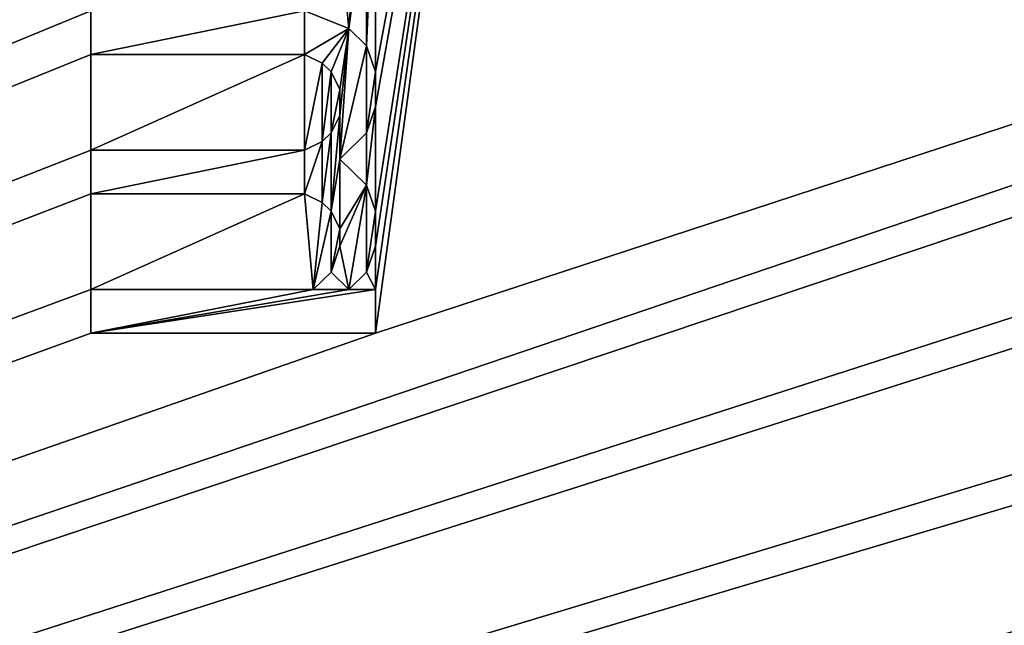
# Model space of a CAD drawing. Header units: millimetres. Extents: x -110 to 100, y -51 to 80.
# Tile 228 of 256: x -43.18 to -33.76, y 13.37 to 19.17. Entities that reach past the tile are written whole.
import ezdxf

# ---------------------------------------------------------------- set-up
doc = ezdxf.new("R2010")
doc.units = ezdxf.units.MM
doc.header["$LTSCALE"] = 128.90625
for name, color, linetype in [('486', 7, 'CONTINUOUS'), ('495', 7, 'CONTINUOUS'), ('670', 7, 'CONTINUOUS'), ('886', 7, 'CONTINUOUS'), ('887', 7, 'CONTINUOUS'), ('888', 7, 'CONTINUOUS'), ('889', 7, 'CONTINUOUS'), ('890', 7, 'CONTINUOUS'), ('891', 7, 'CONTINUOUS'), ('892', 7, 'CONTINUOUS'), ('893', 7, 'CONTINUOUS'), ('894', 7, 'CONTINUOUS'), ('895', 7, 'CONTINUOUS'), ('896', 7, 'CONTINUOUS'), ('897', 7, 'CONTINUOUS'), ('898', 7, 'CONTINUOUS'), ('899', 7, 'CONTINUOUS'), ('900', 7, 'CONTINUOUS'), ('901', 7, 'CONTINUOUS'), ('902', 7, 'CONTINUOUS'), ('903', 7, 'CONTINUOUS'), ('904', 7, 'CONTINUOUS'), ('906', 7, 'CONTINUOUS'), ('907', 7, 'CONTINUOUS'), ('908', 7, 'CONTINUOUS'), ('909', 7, 'CONTINUOUS'), ('910', 7, 'CONTINUOUS'), ('911', 7, 'CONTINUOUS'), ('912', 7, 'CONTINUOUS'), ('913', 7, 'CONTINUOUS'), ('914', 7, 'CONTINUOUS'), ('915', 7, 'CONTINUOUS'), ('916', 7, 'CONTINUOUS'), ('917', 7, 'CONTINUOUS'), ('918', 7, 'CONTINUOUS'), ('919', 7, 'CONTINUOUS'), ('920', 7, 'CONTINUOUS')]:
    doc.layers.add(name, color=color, linetype=linetype)

msp = doc.modelspace()

# ---------------------------------------------------------------- linework, layer by layer
at = {"layer": '486', "linetype": 'CONTINUOUS'}
for points in [[(-58.4202, 33.1875, 87.05), (98.5, -10, 87.05), (-58.3, 34.5, 87.05), (-58.4202, 33.1875, 87.05)], [(98.5, -10, 87.05), (44.6816, 15.9934, 87.05), (-58.3, 34.5, 87.05), (98.5, -10, 87.05)], [(40.9303, 18.5392, 87.05), (39.2804, 20.1033, 87.05), (-58.3, 34.5, 87.05), (40.9303, 18.5392, 87.05)], [(42.7337, 17.1668, 87.05), (40.9303, 18.5392, 87.05), (-58.3, 34.5, 87.05), (42.7337, 17.1668, 87.05)], [(44.6816, 15.9934, 87.05), (42.7337, 17.1668, 87.05), (-58.3, 34.5, 87.05), (44.6816, 15.9934, 87.05)], [(-58.7819, 31.9132, 87.05), (98.5, -10, 87.05), (-58.4202, 33.1875, 87.05), (-58.7819, 31.9132, 87.05)], [(-59.3721, 30.7206, 87.05), (98.5, -10, 87.05), (-58.7819, 31.9132, 87.05), (-59.3721, 30.7206, 87.05)], [(-60.1719, 29.6574, 87.05), (98.5, -10, 87.05), (-59.3721, 30.7206, 87.05), (-60.1719, 29.6574, 87.05)], [(-61.1564, 28.758, 87.05), (98.5, -10, 87.05), (-60.1719, 29.6574, 87.05), (-61.1564, 28.758, 87.05)], [(-62.2868, 28.0573, 87.05), (98.5, -10, 87.05), (-61.1564, 28.758, 87.05), (-62.2868, 28.0573, 87.05)], [(-63.5257, 27.5765, 87.05), (98.5, -10, 87.05), (-62.2868, 28.0573, 87.05), (-63.5257, 27.5765, 87.05)], [(-109.5, -10, 87.05), (98.5, -10, 87.05), (-67.4747, 27.5766, 87.05), (-109.5, -10, 87.05)], [(-67.4747, 27.5766, 87.05), (98.5, -10, 87.05), (-66.167, 27.3311, 87.05), (-67.4747, 27.5766, 87.05)], [(-64.8334, 27.331, 87.05), (98.5, -10, 87.05), (-63.5257, 27.5765, 87.05), (-64.8334, 27.331, 87.05)], [(-66.167, 27.3311, 87.05), (98.5, -10, 87.05), (-64.8334, 27.331, 87.05), (-66.167, 27.3311, 87.05)]]:
    msp.add_3dface(points, dxfattribs=at)
at = {"layer": '495', "linetype": 'CONTINUOUS'}
for points in [[(16.4993, 34.1197, 84.55), (-107.5, -7.5, 84.55), (16.4169, 34.607, 84.55), (16.4993, 34.1197, 84.55)], [(16.4169, 34.607, 84.55), (-107.5, -7.5, 84.55), (-39.7766, 16.1667, 84.55), (16.4169, 34.607, 84.55)], [(16.4169, 34.607, 84.55), (-39.7766, 16.1667, 84.55), (-38.5, 25.5, 84.55), (16.4169, 34.607, 84.55)], [(16.5, 32.5128, 84.55), (-107.5, -7.5, 84.55), (16.4993, 34.1197, 84.55), (16.5, 32.5128, 84.55)], [(16.5, 32.0142, 84.55), (-107.5, -7.5, 84.55), (16.5, 32.5128, 84.55), (16.5, 32.0142, 84.55)], [(16.5, 29.9865, 84.55), (-107.5, -7.5, 84.55), (16.5, 32.0142, 84.55), (16.5, 29.9865, 84.55)], [(16.5, 29.4879, 84.55), (-107.5, -7.5, 84.55), (16.5, 29.9865, 84.55), (16.5, 29.4879, 84.55)], [(16.5, 27.4602, 84.55), (-107.5, -7.5, 84.55), (16.5, 29.4879, 84.55), (16.5, 27.4602, 84.55)], [(-107.5, -7.5, 84.55), (-51, 25.75, 84.55), (-42.5, 28, 84.55), (-107.5, -7.5, 84.55)], [(-42.5, 25.9167, 84.55), (-107.5, -7.5, 84.55), (-42.5, 28, 84.55), (-42.5, 25.9167, 84.55)], [(-107.5, -7.5, 84.55), (16.5, 27.4602, 84.55), (16.5, 26.9616, 84.55), (-107.5, -7.5, 84.55)], [(16.5, 25.607, 84.55), (-107.5, -7.5, 84.55), (16.5, 26.9616, 84.55), (16.5, 25.607, 84.55)], [(-107.5, -7.5, 84.55), (-42.5, 25.9167, 84.55), (-42.5, 25.5, 84.55), (-107.5, -7.5, 84.55)], [(16.5, 25.1084, 84.55), (-107.5, -7.5, 84.55), (16.5, 25.607, 84.55), (16.5, 25.1084, 84.55)], [(-42.5, 24.75, 84.55), (-107.5, -7.5, 84.55), (-42.5, 25.5, 84.55), (-42.5, 24.75, 84.55)], [(-39.7766, 18.3333, 84.55), (-39.7766, 18.6667, 84.55), (-38.5, 25.5, 84.55), (-39.7766, 18.3333, 84.55)], [(-39.7766, 18.6667, 84.55), (-39.7766, 20.9167, 84.55), (-38.5, 25.5, 84.55), (-39.7766, 18.6667, 84.55)], [(-39.7766, 17.3333, 84.55), (-39.7766, 18.3333, 84.55), (-38.5, 25.5, 84.55), (-39.7766, 17.3333, 84.55)], [(-39.7766, 17, 84.55), (-39.7766, 17.3333, 84.55), (-38.5, 25.5, 84.55), (-39.7766, 17, 84.55)], [(-39.7766, 16.5833, 84.55), (-39.7766, 17, 84.55), (-38.5, 25.5, 84.55), (-39.7766, 16.5833, 84.55)], [(-39.7766, 16.1667, 84.55), (-39.7766, 16.5833, 84.55), (-38.5, 25.5, 84.55), (-39.7766, 16.1667, 84.55)], [(16.5, 23.4214, 84.55), (-107.5, -7.5, 84.55), (16.5, 25.1084, 84.55), (16.5, 23.4214, 84.55)], [(-42.5, 24.25, 84.55), (-107.5, -7.5, 84.55), (-42.5, 24.75, 84.55), (-42.5, 24.25, 84.55)], [(-42.5, 22.5833, 84.55), (-107.5, -7.5, 84.55), (-42.5, 24.25, 84.55), (-42.5, 22.5833, 84.55)], [(16.5, 22.9228, 84.55), (-107.5, -7.5, 84.55), (16.5, 23.4214, 84.55), (16.5, 22.9228, 84.55)], [(20.4224, 22.2081, 84.55), (-107.5, -7.5, 84.55), (20.4224, 22.9228, 84.55), (20.4224, 22.2081, 84.55)], [(20.4224, 22.9228, 84.55), (-107.5, -7.5, 84.55), (16.5, 22.9228, 84.55), (20.4224, 22.9228, 84.55)], [(-107.5, -7.5, 84.55), (-42.5, 22.5833, 84.55), (-42.5, 22.1667, 84.55), (-107.5, -7.5, 84.55)], [(33.1282, 20.2273, 84.55), (-107.5, -7.5, 84.55), (31.8333, 22.388, 84.55), (33.1282, 20.2273, 84.55)], [(31.8333, 22.388, 84.55), (-107.5, -7.5, 84.55), (20.8213, 22.2081, 84.55), (31.8333, 22.388, 84.55)], [(20.8213, 22.2081, 84.55), (-107.5, -7.5, 84.55), (20.4224, 22.2081, 84.55), (20.8213, 22.2081, 84.55)], [(-42.5, 21.25, 84.55), (-107.5, -7.5, 84.55), (-42.5, 22.1667, 84.55), (-42.5, 21.25, 84.55)], [(-42.5, 20.75, 84.55), (-107.5, -7.5, 84.55), (-42.5, 21.25, 84.55), (-42.5, 20.75, 84.55)], [(-39.7766, 18.6667, 84.55), (-39.8617, 18.9167, 84.55), (-39.7766, 20.9167, 84.55), (-39.7766, 18.6667, 84.55)], [(-39.7766, 20.9167, 84.55), (-39.8617, 18.9167, 84.55), (-39.8617, 20.3333, 84.55), (-39.7766, 20.9167, 84.55)], [(-42.5, 19.25, 84.55), (-107.5, -7.5, 84.55), (-42.5, 20.75, 84.55), (-42.5, 19.25, 84.55)], [(-39.8617, 18.9167, 84.55), (-40.0319, 19.0833, 84.55), (-39.8617, 20.3333, 84.55), (-39.8617, 18.9167, 84.55)], [(-39.8617, 20.3333, 84.55), (-40.0319, 19.0833, 84.55), (-39.9468, 20.1667, 84.55), (-39.8617, 20.3333, 84.55)], [(34.6316, 18.1986, 84.55), (-107.5, -7.5, 84.55), (33.1282, 20.2273, 84.55), (34.6316, 18.1986, 84.55)], [(-39.9468, 20.1667, 84.55), (-40.0319, 19.0833, 84.55), (-40.117, 20, 84.55), (-39.9468, 20.1667, 84.55)], [(-40.0319, 19.0833, 84.55), (-40.4574, 19.25, 84.55), (-40.117, 20, 84.55), (-40.0319, 19.0833, 84.55)], [(-42.5, 18.8333, 84.55), (-107.5, -7.5, 84.55), (-42.5, 19.25, 84.55), (-42.5, 18.8333, 84.55)], [(-42.5, 17.9167, 84.55), (-107.5, -7.5, 84.55), (-42.5, 18.8333, 84.55), (-42.5, 17.9167, 84.55)], [(-40.4574, 17.9167, 84.55), (-42.5, 17.9167, 84.55), (-40.4574, 18.8333, 84.55), (-40.4574, 17.9167, 84.55)], [(-40.4574, 18.8333, 84.55), (-42.5, 17.9167, 84.55), (-42.5, 18.8333, 84.55), (-40.4574, 18.8333, 84.55)], [(-40.2872, 18.75, 84.55), (-40.4574, 17.9167, 84.55), (-40.4574, 18.8333, 84.55), (-40.2872, 18.75, 84.55)], [(-40.2872, 18, 84.55), (-40.4574, 17.9167, 84.55), (-40.2872, 18.75, 84.55), (-40.2872, 18, 84.55)], [(-40.2021, 18.6667, 84.55), (-40.2872, 18, 84.55), (-40.2872, 18.75, 84.55), (-40.2021, 18.6667, 84.55)], [(-40.2021, 18.0833, 84.55), (-40.2872, 18, 84.55), (-40.2021, 18.6667, 84.55), (-40.2021, 18.0833, 84.55)], [(-40.117, 18.5, 84.55), (-40.2021, 18.0833, 84.55), (-40.2021, 18.6667, 84.55), (-40.117, 18.5, 84.55)], [(-40.117, 18.25, 84.55), (-40.2021, 18.0833, 84.55), (-40.117, 18.5, 84.55), (-40.117, 18.25, 84.55)], [(-39.8617, 18.0833, 84.55), (-39.7766, 18.3333, 84.55), (-39.8617, 17.5833, 84.55), (-39.8617, 18.0833, 84.55)], [(-39.8617, 17.5833, 84.55), (-39.7766, 18.3333, 84.55), (-39.7766, 17.3333, 84.55), (-39.8617, 17.5833, 84.55)], [(36.325, 16.3305, 84.55), (-107.5, -7.5, 84.55), (34.6316, 18.1986, 84.55), (36.325, 16.3305, 84.55)], [(-40.117, 17.8333, 84.55), (-39.8617, 18.0833, 84.55), (-39.8617, 17.5833, 84.55), (-40.117, 17.8333, 84.55)], [(-42.5, 17.5, 84.55), (-107.5, -7.5, 84.55), (-42.5, 17.9167, 84.55), (-42.5, 17.5, 84.55)], [(-42.5, 16.5833, 84.55), (-107.5, -7.5, 84.55), (-42.5, 17.5, 84.55), (-42.5, 16.5833, 84.55)], [(-40.3723, 16.5833, 84.55), (-42.5, 16.5833, 84.55), (-40.4574, 17.5, 84.55), (-40.3723, 16.5833, 84.55)], [(-40.4574, 17.5, 84.55), (-42.5, 16.5833, 84.55), (-42.5, 17.5, 84.55), (-40.4574, 17.5, 84.55)], [(-40.2872, 17.4167, 84.55), (-40.3723, 16.5833, 84.55), (-40.4574, 17.5, 84.55), (-40.2872, 17.4167, 84.55)], [(-40.2021, 17.3333, 84.55), (-40.3723, 16.5833, 84.55), (-40.2872, 17.4167, 84.55), (-40.2021, 17.3333, 84.55)], [(-40.2021, 16.75, 84.55), (-40.3723, 16.5833, 84.55), (-40.2021, 17.3333, 84.55), (-40.2021, 16.75, 84.55)], [(-40.117, 17.1667, 84.55), (-40.2021, 16.75, 84.55), (-40.2021, 17.3333, 84.55), (-40.117, 17.1667, 84.55)], [(-40.117, 17, 84.55), (-40.2021, 16.75, 84.55), (-40.117, 17.1667, 84.55), (-40.117, 17, 84.55)], [(-39.8617, 16.75, 84.55), (-39.7766, 17, 84.55), (-39.7766, 16.5833, 84.55), (-39.8617, 16.75, 84.55)], [(-40.0319, 16.5833, 84.55), (-39.8617, 16.75, 84.55), (-39.7766, 16.5833, 84.55), (-40.0319, 16.5833, 84.55)], [(-107.5, -7.5, 84.55), (-42.5, 16.5833, 84.55), (-42.5, 16.1667, 84.55), (-107.5, -7.5, 84.55)], [(38.1926, 14.6365, 84.55), (-107.5, -7.5, 84.55), (36.325, 16.3305, 84.55), (38.1926, 14.6365, 84.55)], [(-39.7766, 16.1667, 84.55), (-107.5, -7.5, 84.55), (-42.5, 16.1667, 84.55), (-39.7766, 16.1667, 84.55)], [(40.2208, 13.1325, 84.55), (-107.5, -7.5, 84.55), (38.1926, 14.6365, 84.55), (40.2208, 13.1325, 84.55)]]:
    msp.add_3dface(points, dxfattribs=at)
at = {"layer": '670', "color": 7, "linetype": 'CONTINUOUS', "true_color": 0x21211a}
for points in [[(-42.5, 19.25, 83.55), (-40.4574, 19.25, 83.55), (-42.5, 18.8333, 83.55), (-42.5, 19.25, 83.55)], [(-42.5, 18.8333, 83.55), (-40.4574, 19.25, 83.55), (-40.4574, 18.8333, 83.55), (-42.5, 18.8333, 83.55)], [(-40.4574, 19.25, 83.55), (-40.0319, 19.0833, 83.55), (-40.4574, 18.8333, 83.55), (-40.4574, 19.25, 83.55)], [(-40.4574, 18.8333, 83.55), (-40.0319, 19.0833, 83.55), (-40.2872, 18.75, 83.55), (-40.4574, 18.8333, 83.55)], [(-40.2872, 18.75, 83.55), (-40.0319, 19.0833, 83.55), (-40.2021, 18.6667, 83.55), (-40.2872, 18.75, 83.55)], [(-40.2021, 18.6667, 83.55), (-40.0319, 19.0833, 83.55), (-40.117, 18.5, 83.55), (-40.2021, 18.6667, 83.55)], [(-39.8617, 18.9167, 83.55), (-40.117, 17.8333, 83.55), (-40.0319, 19.0833, 83.55), (-39.8617, 18.9167, 83.55)], [(-40.0319, 19.0833, 83.55), (-40.117, 17.8333, 83.55), (-40.117, 18.25, 83.55), (-40.0319, 19.0833, 83.55)], [(-40.117, 18.5, 83.55), (-40.0319, 19.0833, 83.55), (-40.117, 18.25, 83.55), (-40.117, 18.5, 83.55)], [(-39.8617, 18.0833, 83.55), (-40.117, 17.8333, 83.55), (-39.8617, 18.9167, 83.55), (-39.8617, 18.0833, 83.55)], [(-39.7766, 18.6667, 83.55), (-39.8617, 18.0833, 83.55), (-39.8617, 18.9167, 83.55), (-39.7766, 18.6667, 83.55)], [(-39.7766, 18.3333, 83.55), (-39.8617, 18.0833, 83.55), (-39.7766, 18.6667, 83.55), (-39.7766, 18.3333, 83.55)], [(-40.117, 18.25, 83.55), (-40.117, 17.8333, 83.55), (-40.2021, 17.3333, 83.55), (-40.117, 18.25, 83.55)], [(-40.2021, 18.0833, 83.55), (-40.117, 18.25, 83.55), (-40.2021, 17.3333, 83.55), (-40.2021, 18.0833, 83.55)], [(-40.4574, 17.9167, 83.55), (-40.2872, 18, 83.55), (-40.4574, 17.5, 83.55), (-40.4574, 17.9167, 83.55)], [(-40.4574, 17.5, 83.55), (-40.2872, 18, 83.55), (-40.2872, 17.4167, 83.55), (-40.4574, 17.5, 83.55)], [(-40.2872, 18, 83.55), (-40.2021, 18.0833, 83.55), (-40.2872, 17.4167, 83.55), (-40.2872, 18, 83.55)], [(-40.2872, 17.4167, 83.55), (-40.2021, 18.0833, 83.55), (-40.2021, 17.3333, 83.55), (-40.2872, 17.4167, 83.55)], [(-42.5, 17.9167, 83.55), (-40.4574, 17.9167, 83.55), (-42.5, 17.5, 83.55), (-42.5, 17.9167, 83.55)], [(-42.5, 17.5, 83.55), (-40.4574, 17.9167, 83.55), (-40.4574, 17.5, 83.55), (-42.5, 17.5, 83.55)], [(-40.2021, 17.3333, 83.55), (-40.117, 17.8333, 83.55), (-40.117, 17.1667, 83.55), (-40.2021, 17.3333, 83.55)], [(-40.117, 17.8333, 83.55), (-39.8617, 17.5833, 83.55), (-40.117, 17.1667, 83.55), (-40.117, 17.8333, 83.55)], [(-39.8617, 17.5833, 83.55), (-40.0319, 16.5833, 83.55), (-40.117, 17, 83.55), (-39.8617, 17.5833, 83.55)], [(-40.117, 17.1667, 83.55), (-39.8617, 17.5833, 83.55), (-40.117, 17, 83.55), (-40.117, 17.1667, 83.55)], [(-39.8617, 16.75, 83.55), (-40.0319, 16.5833, 83.55), (-39.8617, 17.5833, 83.55), (-39.8617, 16.75, 83.55)], [(-39.7766, 17.3333, 83.55), (-39.8617, 16.75, 83.55), (-39.8617, 17.5833, 83.55), (-39.7766, 17.3333, 83.55)], [(-39.7766, 17, 83.55), (-39.8617, 16.75, 83.55), (-39.7766, 17.3333, 83.55), (-39.7766, 17, 83.55)], [(-40.117, 17, 83.55), (-40.0319, 16.5833, 83.55), (-40.2021, 16.75, 83.55), (-40.117, 17, 83.55)], [(-40.2021, 16.75, 83.55), (-40.0319, 16.5833, 83.55), (-40.3723, 16.5833, 83.55), (-40.2021, 16.75, 83.55)], [(-42.5, 16.1667, 83.55), (-42.5, 16.5833, 83.55), (-40.3723, 16.5833, 83.55), (-42.5, 16.1667, 83.55)], [(-39.7766, 16.1667, 83.55), (-42.5, 16.1667, 83.55), (-39.7766, 16.5833, 83.55), (-39.7766, 16.1667, 83.55)], [(-39.7766, 16.5833, 83.55), (-42.5, 16.1667, 83.55), (-40.0319, 16.5833, 83.55), (-39.7766, 16.5833, 83.55)], [(-40.0319, 16.5833, 83.55), (-42.5, 16.1667, 83.55), (-40.3723, 16.5833, 83.55), (-40.0319, 16.5833, 83.55)]]:
    msp.add_3dface(points, dxfattribs=at)
at = {"layer": '886', "linetype": 'CONTINUOUS'}
for points in [[(-42.5, 16.5833, 84.55), (-40.3723, 16.5833, 84.55), (-42.5, 16.5833, 83.55), (-42.5, 16.5833, 84.55)], [(-42.5, 16.5833, 83.55), (-40.3723, 16.5833, 84.55), (-40.3723, 16.5833, 83.55), (-42.5, 16.5833, 83.55)]]:
    msp.add_3dface(points, dxfattribs=at)
at = {"layer": '887', "linetype": 'CONTINUOUS'}
for points in [[(-40.3723, 16.5833, 84.55), (-40.2021, 16.75, 84.55), (-40.2021, 16.75, 83.55), (-40.3723, 16.5833, 84.55)], [(-40.3723, 16.5833, 84.55), (-40.2021, 16.75, 83.55), (-40.3723, 16.5833, 83.55), (-40.3723, 16.5833, 84.55)]]:
    msp.add_3dface(points, dxfattribs=at)
at = {"layer": '888', "linetype": 'CONTINUOUS'}
for points in [[(-40.2021, 16.75, 84.55), (-40.117, 17, 84.55), (-40.117, 17, 83.55), (-40.2021, 16.75, 84.55)], [(-40.2021, 16.75, 84.55), (-40.117, 17, 83.55), (-40.2021, 16.75, 83.55), (-40.2021, 16.75, 84.55)]]:
    msp.add_3dface(points, dxfattribs=at)
at = {"layer": '889', "linetype": 'CONTINUOUS'}
for points in [[(-40.117, 17, 84.55), (-40.117, 17.1667, 84.55), (-40.117, 17.1667, 83.55), (-40.117, 17, 84.55)], [(-40.117, 17, 84.55), (-40.117, 17.1667, 83.55), (-40.117, 17, 83.55), (-40.117, 17, 84.55)]]:
    msp.add_3dface(points, dxfattribs=at)
at = {"layer": '890', "linetype": 'CONTINUOUS'}
for points in [[(-40.117, 17.1667, 84.55), (-40.2021, 17.3333, 84.55), (-40.2021, 17.3333, 83.55), (-40.117, 17.1667, 84.55)], [(-40.117, 17.1667, 84.55), (-40.2021, 17.3333, 83.55), (-40.117, 17.1667, 83.55), (-40.117, 17.1667, 84.55)]]:
    msp.add_3dface(points, dxfattribs=at)
at = {"layer": '891', "linetype": 'CONTINUOUS'}
for points in [[(-40.2021, 17.3333, 84.55), (-40.2872, 17.4167, 84.55), (-40.2872, 17.4167, 83.55), (-40.2021, 17.3333, 84.55)], [(-40.2021, 17.3333, 84.55), (-40.2872, 17.4167, 83.55), (-40.2021, 17.3333, 83.55), (-40.2021, 17.3333, 84.55)]]:
    msp.add_3dface(points, dxfattribs=at)
at = {"layer": '892', "linetype": 'CONTINUOUS'}
for points in [[(-40.2872, 17.4167, 84.55), (-40.4574, 17.5, 84.55), (-40.4574, 17.5, 83.55), (-40.2872, 17.4167, 84.55)], [(-40.2872, 17.4167, 84.55), (-40.4574, 17.5, 83.55), (-40.2872, 17.4167, 83.55), (-40.2872, 17.4167, 84.55)]]:
    msp.add_3dface(points, dxfattribs=at)
at = {"layer": '893', "linetype": 'CONTINUOUS'}
for points in [[(-40.4574, 17.5, 84.55), (-42.5, 17.5, 84.55), (-40.4574, 17.5, 83.55), (-40.4574, 17.5, 84.55)], [(-42.5, 17.5, 84.55), (-42.5, 17.5, 83.55), (-40.4574, 17.5, 83.55), (-42.5, 17.5, 84.55)]]:
    msp.add_3dface(points, dxfattribs=at)
at = {"layer": '894', "linetype": 'CONTINUOUS'}
for points in [[(-42.5, 17.5, 84.55), (-42.5, 17.9167, 84.55), (-42.5, 17.9167, 83.55), (-42.5, 17.5, 84.55)], [(-42.5, 17.5, 84.55), (-42.5, 17.9167, 83.55), (-42.5, 17.5, 83.55), (-42.5, 17.5, 84.55)]]:
    msp.add_3dface(points, dxfattribs=at)
at = {"layer": '895', "linetype": 'CONTINUOUS'}
for points in [[(-42.5, 17.9167, 84.55), (-40.4574, 17.9167, 84.55), (-42.5, 17.9167, 83.55), (-42.5, 17.9167, 84.55)], [(-40.4574, 17.9167, 84.55), (-40.4574, 17.9167, 83.55), (-42.5, 17.9167, 83.55), (-40.4574, 17.9167, 84.55)]]:
    msp.add_3dface(points, dxfattribs=at)
at = {"layer": '896', "linetype": 'CONTINUOUS'}
for points in [[(-40.4574, 17.9167, 84.55), (-40.2872, 18, 84.55), (-40.2872, 18, 83.55), (-40.4574, 17.9167, 84.55)], [(-40.4574, 17.9167, 84.55), (-40.2872, 18, 83.55), (-40.4574, 17.9167, 83.55), (-40.4574, 17.9167, 84.55)]]:
    msp.add_3dface(points, dxfattribs=at)
at = {"layer": '897', "linetype": 'CONTINUOUS'}
for points in [[(-40.2872, 18, 84.55), (-40.2021, 18.0833, 84.55), (-40.2021, 18.0833, 83.55), (-40.2872, 18, 84.55)], [(-40.2872, 18, 84.55), (-40.2021, 18.0833, 83.55), (-40.2872, 18, 83.55), (-40.2872, 18, 84.55)]]:
    msp.add_3dface(points, dxfattribs=at)
at = {"layer": '898', "linetype": 'CONTINUOUS'}
for points in [[(-40.2021, 18.0833, 84.55), (-40.117, 18.25, 84.55), (-40.117, 18.25, 83.55), (-40.2021, 18.0833, 84.55)], [(-40.2021, 18.0833, 84.55), (-40.117, 18.25, 83.55), (-40.2021, 18.0833, 83.55), (-40.2021, 18.0833, 84.55)]]:
    msp.add_3dface(points, dxfattribs=at)
at = {"layer": '899', "linetype": 'CONTINUOUS'}
for points in [[(-40.117, 18.25, 84.55), (-40.117, 18.5, 84.55), (-40.117, 18.5, 83.55), (-40.117, 18.25, 84.55)], [(-40.117, 18.25, 84.55), (-40.117, 18.5, 83.55), (-40.117, 18.25, 83.55), (-40.117, 18.25, 84.55)]]:
    msp.add_3dface(points, dxfattribs=at)
at = {"layer": '900', "linetype": 'CONTINUOUS'}
for points in [[(-40.117, 18.5, 84.55), (-40.2021, 18.6667, 84.55), (-40.2021, 18.6667, 83.55), (-40.117, 18.5, 84.55)], [(-40.117, 18.5, 84.55), (-40.2021, 18.6667, 83.55), (-40.117, 18.5, 83.55), (-40.117, 18.5, 84.55)]]:
    msp.add_3dface(points, dxfattribs=at)
at = {"layer": '901', "linetype": 'CONTINUOUS'}
for points in [[(-40.2021, 18.6667, 84.55), (-40.2872, 18.75, 84.55), (-40.2872, 18.75, 83.55), (-40.2021, 18.6667, 84.55)], [(-40.2021, 18.6667, 84.55), (-40.2872, 18.75, 83.55), (-40.2021, 18.6667, 83.55), (-40.2021, 18.6667, 84.55)]]:
    msp.add_3dface(points, dxfattribs=at)
at = {"layer": '902', "linetype": 'CONTINUOUS'}
for points in [[(-40.2872, 18.75, 84.55), (-40.4574, 18.8333, 84.55), (-40.4574, 18.8333, 83.55), (-40.2872, 18.75, 84.55)], [(-40.2872, 18.75, 84.55), (-40.4574, 18.8333, 83.55), (-40.2872, 18.75, 83.55), (-40.2872, 18.75, 84.55)]]:
    msp.add_3dface(points, dxfattribs=at)
at = {"layer": '903', "linetype": 'CONTINUOUS'}
for points in [[(-40.4574, 18.8333, 84.55), (-42.5, 18.8333, 84.55), (-40.4574, 18.8333, 83.55), (-40.4574, 18.8333, 84.55)], [(-42.5, 18.8333, 84.55), (-42.5, 18.8333, 83.55), (-40.4574, 18.8333, 83.55), (-42.5, 18.8333, 84.55)]]:
    msp.add_3dface(points, dxfattribs=at)
at = {"layer": '904', "linetype": 'CONTINUOUS'}
for points in [[(-42.5, 18.8333, 84.55), (-42.5, 19.25, 84.55), (-42.5, 19.25, 83.55), (-42.5, 18.8333, 84.55)], [(-42.5, 18.8333, 84.55), (-42.5, 19.25, 83.55), (-42.5, 18.8333, 83.55), (-42.5, 18.8333, 84.55)]]:
    msp.add_3dface(points, dxfattribs=at)
at = {"layer": '906', "linetype": 'CONTINUOUS'}
for points in [[(-40.4574, 19.25, 84.55), (-40.0319, 19.0833, 84.55), (-40.0319, 19.0833, 83.55), (-40.4574, 19.25, 84.55)], [(-40.4574, 19.25, 84.55), (-40.0319, 19.0833, 83.55), (-40.4574, 19.25, 83.55), (-40.4574, 19.25, 84.55)]]:
    msp.add_3dface(points, dxfattribs=at)
at = {"layer": '907', "linetype": 'CONTINUOUS'}
for points in [[(-40.0319, 19.0833, 84.55), (-39.8617, 18.9167, 84.55), (-39.8617, 18.9167, 83.55), (-40.0319, 19.0833, 84.55)], [(-40.0319, 19.0833, 84.55), (-39.8617, 18.9167, 83.55), (-40.0319, 19.0833, 83.55), (-40.0319, 19.0833, 84.55)]]:
    msp.add_3dface(points, dxfattribs=at)
at = {"layer": '908', "linetype": 'CONTINUOUS'}
for points in [[(-39.8617, 18.9167, 84.55), (-39.7766, 18.6667, 84.55), (-39.7766, 18.6667, 83.55), (-39.8617, 18.9167, 84.55)], [(-39.8617, 18.9167, 84.55), (-39.7766, 18.6667, 83.55), (-39.8617, 18.9167, 83.55), (-39.8617, 18.9167, 84.55)]]:
    msp.add_3dface(points, dxfattribs=at)
at = {"layer": '909', "linetype": 'CONTINUOUS'}
for points in [[(-39.7766, 18.6667, 84.55), (-39.7766, 18.3333, 84.55), (-39.7766, 18.3333, 83.55), (-39.7766, 18.6667, 84.55)], [(-39.7766, 18.6667, 84.55), (-39.7766, 18.3333, 83.55), (-39.7766, 18.6667, 83.55), (-39.7766, 18.6667, 84.55)]]:
    msp.add_3dface(points, dxfattribs=at)
at = {"layer": '910', "linetype": 'CONTINUOUS'}
for points in [[(-39.7766, 18.3333, 84.55), (-39.8617, 18.0833, 84.55), (-39.8617, 18.0833, 83.55), (-39.7766, 18.3333, 84.55)], [(-39.7766, 18.3333, 84.55), (-39.8617, 18.0833, 83.55), (-39.7766, 18.3333, 83.55), (-39.7766, 18.3333, 84.55)]]:
    msp.add_3dface(points, dxfattribs=at)
at = {"layer": '911', "linetype": 'CONTINUOUS'}
for points in [[(-39.8617, 18.0833, 84.55), (-40.117, 17.8333, 84.55), (-40.117, 17.8333, 83.55), (-39.8617, 18.0833, 84.55)], [(-39.8617, 18.0833, 84.55), (-40.117, 17.8333, 83.55), (-39.8617, 18.0833, 83.55), (-39.8617, 18.0833, 84.55)]]:
    msp.add_3dface(points, dxfattribs=at)
at = {"layer": '912', "linetype": 'CONTINUOUS'}
for points in [[(-40.117, 17.8333, 84.55), (-39.8617, 17.5833, 84.55), (-39.8617, 17.5833, 83.55), (-40.117, 17.8333, 84.55)], [(-40.117, 17.8333, 84.55), (-39.8617, 17.5833, 83.55), (-40.117, 17.8333, 83.55), (-40.117, 17.8333, 84.55)]]:
    msp.add_3dface(points, dxfattribs=at)
at = {"layer": '913', "linetype": 'CONTINUOUS'}
for points in [[(-39.8617, 17.5833, 84.55), (-39.7766, 17.3333, 84.55), (-39.7766, 17.3333, 83.55), (-39.8617, 17.5833, 84.55)], [(-39.8617, 17.5833, 84.55), (-39.7766, 17.3333, 83.55), (-39.8617, 17.5833, 83.55), (-39.8617, 17.5833, 84.55)]]:
    msp.add_3dface(points, dxfattribs=at)
at = {"layer": '914', "linetype": 'CONTINUOUS'}
for points in [[(-39.7766, 17.3333, 84.55), (-39.7766, 17, 84.55), (-39.7766, 17, 83.55), (-39.7766, 17.3333, 84.55)], [(-39.7766, 17.3333, 84.55), (-39.7766, 17, 83.55), (-39.7766, 17.3333, 83.55), (-39.7766, 17.3333, 84.55)]]:
    msp.add_3dface(points, dxfattribs=at)
at = {"layer": '915', "linetype": 'CONTINUOUS'}
for points in [[(-39.7766, 17, 84.55), (-39.8617, 16.75, 84.55), (-39.8617, 16.75, 83.55), (-39.7766, 17, 84.55)], [(-39.7766, 17, 84.55), (-39.8617, 16.75, 83.55), (-39.7766, 17, 83.55), (-39.7766, 17, 84.55)]]:
    msp.add_3dface(points, dxfattribs=at)
at = {"layer": '916', "linetype": 'CONTINUOUS'}
for points in [[(-39.8617, 16.75, 84.55), (-40.0319, 16.5833, 84.55), (-40.0319, 16.5833, 83.55), (-39.8617, 16.75, 84.55)], [(-39.8617, 16.75, 84.55), (-40.0319, 16.5833, 83.55), (-39.8617, 16.75, 83.55), (-39.8617, 16.75, 84.55)]]:
    msp.add_3dface(points, dxfattribs=at)
at = {"layer": '917', "linetype": 'CONTINUOUS'}
for points in [[(-40.0319, 16.5833, 84.55), (-39.7766, 16.5833, 84.55), (-39.7766, 16.5833, 83.55), (-40.0319, 16.5833, 84.55)], [(-40.0319, 16.5833, 84.55), (-39.7766, 16.5833, 83.55), (-40.0319, 16.5833, 83.55), (-40.0319, 16.5833, 84.55)]]:
    msp.add_3dface(points, dxfattribs=at)
at = {"layer": '918', "linetype": 'CONTINUOUS'}
for points in [[(-39.7766, 16.5833, 84.55), (-39.7766, 16.1667, 84.55), (-39.7766, 16.1667, 83.55), (-39.7766, 16.5833, 84.55)], [(-39.7766, 16.5833, 84.55), (-39.7766, 16.1667, 83.55), (-39.7766, 16.5833, 83.55), (-39.7766, 16.5833, 84.55)]]:
    msp.add_3dface(points, dxfattribs=at)
at = {"layer": '919', "linetype": 'CONTINUOUS'}
for points in [[(-39.7766, 16.1667, 84.55), (-42.5, 16.1667, 84.55), (-39.7766, 16.1667, 83.55), (-39.7766, 16.1667, 84.55)], [(-42.5, 16.1667, 84.55), (-42.5, 16.1667, 83.55), (-39.7766, 16.1667, 83.55), (-42.5, 16.1667, 84.55)]]:
    msp.add_3dface(points, dxfattribs=at)
at = {"layer": '920', "linetype": 'CONTINUOUS'}
for points in [[(-42.5, 16.1667, 84.55), (-42.5, 16.5833, 84.55), (-42.5, 16.5833, 83.55), (-42.5, 16.1667, 84.55)], [(-42.5, 16.1667, 84.55), (-42.5, 16.5833, 83.55), (-42.5, 16.1667, 83.55), (-42.5, 16.1667, 84.55)]]:
    msp.add_3dface(points, dxfattribs=at)

doc.saveas('drawing.dxf')
